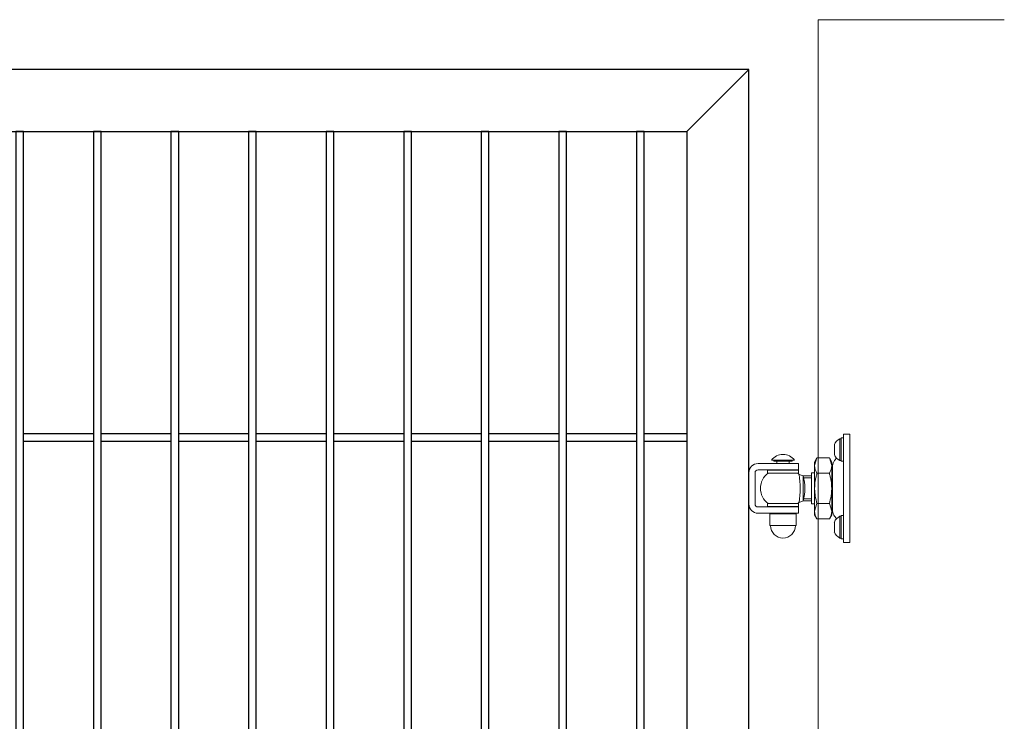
# Model space of a CAD drawing. Header units: inches. Extents: x 1156 to 71303, y -52654 to 51.
# Tile 138 of 217: x 63956 to 64083, y -41534 to -41443. Entities that reach past the tile are written whole.
import ezdxf

# ---------------------------------------------------------------- set-up
doc = ezdxf.new("R2010")
doc.units = ezdxf.units.IN
doc.header["$MEASUREMENT"] = 0
doc.layers.add('--ogr.-panele', color=252, linetype='Continuous', lineweight=0)
doc.layers.add('AW OGRODZENIA', color=253, linetype='Continuous')
doc.layers.add('AW WYMIAR', color=134, linetype='Continuous')

# ---------------------------------------------------------------- blocks, each defined once
blk = doc.blocks.new('zawias_furtka_przod')
at = {"layer": '--ogr.-panele'}
for p, q in [((58.6, 18), (58.6, 32)), ((59.4, 32), (58.6, 32)), ((61, 32.5), (59.4, 32.5)), ((59.4, 32.5), (59.4, 17.5)), ((59.4, 18), (59.4, 32)), ((61, 30), (61, 35)), ((65, 35), (61, 35)), ((65, -35), (65, 35)), ((55.1, 21.9), (55.1, 28.1)), ((61, -30), (61, 30)), ((43.92, 19.63), (42.4, 14.72)), ((43.92, 19.63), (42.4, 17)), ((43.92, 19.63), (51.88, 19.63)), ((51.88, 19.63), (53.4, 14.72)), ((53.4, 17), (51.88, 19.63)), ((56.58, 19.53), (55.29, 17.99)), ((6, 16), (24, 16)), ((14.49, 18.2), (29.51, 18.2)), ((16, 18.2), (16, 17.6)), ((16, 17.6), (28, 17.6)), ((18, 17.2), (18, 16)), ((24, 16), (32, 16)), ((26, 16), (26, 17.2)), ((28, 17.6), (28, 18.2)), ((32, 16), (32, 12)), ((42.4, 14.72), (42.4, 17)), ((42.4, 0), (42.4, 14.72)), ((53.4, 14.72), (53.4, 17)), ((53.4, 0), (53.4, 14.72)), ((54, -14.45), (54, 14.45)), ((58.6, 18), (59.4, 18)), ((59.4, 17.5), (61, 17.5)), ((0, 10), (0, -10)), ((4, 10), (4, -10)), ((6, 12), (24, 12)), ((12, 11.75), (32, 11.75)), ((12, 11.75), (12, 9.75)), ((12, 9.75), (32, 9.75)), ((32, 12), (24, 12)), ((32, 9.75), (32, 11.75)), ((35.09, 8), (32.43, 9.01)), ((40.4, 8), (34.99, 8)), ((35.1, 8), (35.1, -8)), ((40.4, 6.78), (35.1, 6.78)), ((40.4, 10), (40.4, -10)), ((42.4, 10), (40.4, 10)), ((43.92, 9.82), (51.88, 9.82)), ((54, 11.9), (53.4, 11.9)), ((42.4, -14.72), (42.4, 0)), ((53.4, -14.72), (53.4, 0)), ((24, -12), (6, -12)), ((12, -9.75), (32, -9.75)), ((12, -9.75), (12, -11.75)), ((12, -11.75), (32, -11.75)), ((24, -12), (32, -12)), ((32, -11.75), (32, -9.75)), ((32, -12), (32, -16)), ((32.43, -9.01), (35.09, -8)), ((34.99, -8), (40.4, -8)), ((40.4, -6.77), (35.1, -6.77)), ((40.4, -10), (42.4, -10)), ((43.92, -9.82), (42.4, -14.72)), ((43.92, -9.82), (51.88, -9.82)), ((51.88, -9.82), (53.4, -14.72)), ((53.4, -11.9), (54, -11.9)), ((24, -16), (6, -16)), ((13.6, -16.5), (30.4, -16.5)), ((13.6, -16.5), (13.6, -24)), ((14, -16), (14, -16.5)), ((32, -16), (24, -16)), ((30, -16.5), (30, -16)), ((30.4, -24), (30.4, -16.5)), ((42.4, -14.72), (42.4, -17)), ((42.4, -17), (43.92, -19.63)), ((51.88, -19.63), (53.4, -17)), ((53.4, -14.72), (53.4, -17)), ((55.29, -17.99), (56.58, -19.53)), ((58.6, -32), (58.6, -18)), ((59.4, -18), (58.6, -18)), ((59.4, -32.5), (59.4, -17.5)), ((61, -17.5), (59.4, -17.5)), ((13.6, -24), (30.4, -24)), ((43.92, -19.63), (51.88, -19.63)), ((55.1, -28.1), (55.1, -21.9)), ((61, -35), (61, -30)), ((58.6, -32), (59.4, -32)), ((59.4, -32.5), (61, -32.5)), ((65, -35), (61, -35))]:
    blk.add_line(p, q, dxfattribs=at)
for centre, radius, start, end in [((62.04, 25.34), 7.5, 117.31965, 157.17681), ((55.47, 28.1), 0.375, 157.17682, 180), ((22, 12.42), 9.47, 37.5942, 142.40579), ((55.47, 21.9), 0.375, 180, 202.82318), ((62.04, 24.66), 7.5, 202.82318, 242.68034), ((6, 10), 6, 90, 180), ((17.6, 17.2), 0.4, 0, 90), ((26.4, 17.2), 0.4, 90, 180), ((51.98, 15), 9.59, 181.65457, 212.72967), ((43.82, 15), 9.59, 327.27032, 358.34543), ((59.5, 14.45), 5.5, 140, 180), ((6, 10), 2, 90, 180), ((19.51, 0), 12.01, 125.70064, 234.29936), ((24.49, 0), 12.01, 48.45917, 54.29936), ((-34.74, 0), 67.77, 352.36423, 7.63644), ((3.25, 0), 32.83, 345.89784, 14.10353), ((6, -10), 6, 180, 270), ((6, -10), 2, 180, 270), ((24.49, 0), 12.01, 305.70064, 311.57727), ((51.98, -14.45), 9.59, 181.65457, 212.72967), ((43.82, -14.45), 9.59, 327.27032, 358.34543), ((59.5, -14.45), 5.5, 180, 220), ((62.04, -24.66), 7.5, 117.31965, 157.17681), ((22, -24), 8, 180, 0), ((55.47, -21.9), 0.375, 157.17682, 180), ((55.47, -28.1), 0.375, 180, 202.82318), ((62.04, -25.34), 7.5, 202.82318, 242.68034)]:
    blk.add_arc(centre, radius, start, end, dxfattribs=at)
for points in [[(43.92, 9.82), (43.69, 9.02), (43.48, 8.21), (43.1, 6.58), (42.94, 5.76), (42.54, 3.31), (42.4, 1.66), (42.4, 0)], [(51.88, 9.82), (52.11, 9.02), (52.32, 8.21), (52.7, 6.58), (52.86, 5.76), (53.26, 3.31), (53.4, 1.66), (53.4, 0)], [(42.4, 0), (42.4, -0.83), (42.44, -1.66), (42.58, -3.33), (42.68, -4.16), (43.08, -6.62), (43.46, -8.23), (43.92, -9.82)], [(53.4, 0), (53.4, -0.83), (53.36, -1.66), (53.22, -3.33), (53.12, -4.16), (52.72, -6.62), (52.34, -8.23), (51.88, -9.82)]]:
    blk.add_open_spline(points, degree=3, knots=[0, 0, 0, 0, 0.25, 0.25, 0.5, 0.5, 1, 1, 1, 1], dxfattribs=at)

msp = doc.modelspace()

# ---------------------------------------------------------------- linework, layer by layer
at = {"layer": '--ogr.-panele', "color": 0}
for p, q in [((64058.986, -41750.487), (64058.986, -41443.474)), ((64058.986, -41443.474), (64082.986, -41443.474))]:
    msp.add_line(p, q, dxfattribs=at)
at = {"layer": 'AW OGRODZENIA'}
for p, q in [((64050.056, -41449.913), (63872.056, -41449.913)), ((64050.056, -41449.913), (64042.056, -41457.913)), ((64050.056, -41739.913), (64050.056, -41449.913)), ((63880.056, -41457.913), (64042.056, -41457.913)), ((64042.056, -41457.913), (64042.056, -41731.913)), ((63956.556, -41496.834), (63965.564, -41496.834)), ((63956.556, -41496.834), (63965.564, -41496.834)), ((63956.556, -41496.834), (63965.564, -41496.834)), ((63956.556, -41496.834), (63965.564, -41496.834)), ((63956.556, -41496.834), (63965.564, -41496.834)), ((63956.556, -41496.834), (63965.564, -41496.834)), ((63956.556, -41496.834), (63965.564, -41496.834)), ((63956.556, -41496.834), (63965.564, -41496.834)), ((63956.556, -41496.834), (63965.564, -41496.834)), ((63956.556, -41496.834), (63965.564, -41496.834)), ((63956.556, -41496.834), (63965.564, -41496.834)), ((63956.556, -41496.834), (63965.564, -41496.834)), ((63956.556, -41496.834), (63965.564, -41496.834)), ((63956.556, -41496.834), (63965.564, -41496.834)), ((63956.556, -41496.834), (63965.564, -41496.834)), ((63956.556, -41496.834), (63965.564, -41496.834)), ((63956.556, -41496.834), (63965.564, -41496.834)), ((63956.556, -41496.834), (63965.564, -41496.834)), ((63956.556, -41496.834), (63965.564, -41496.834)), ((63956.556, -41496.834), (63965.564, -41496.834)), ((63956.556, -41496.834), (63965.564, -41496.834)), ((63956.556, -41496.834), (63965.564, -41496.834)), ((63956.556, -41496.834), (63965.564, -41496.834)), ((63956.556, -41496.834), (63965.564, -41496.834)), ((63956.556, -41496.834), (63965.564, -41496.834)), ((63966.556, -41496.834), (63975.564, -41496.834)), ((63966.556, -41496.834), (63975.564, -41496.834)), ((63966.556, -41496.834), (63975.564, -41496.834)), ((63966.556, -41496.834), (63975.564, -41496.834)), ((63966.556, -41496.834), (63975.564, -41496.834)), ((63966.556, -41496.834), (63975.564, -41496.834)), ((63966.556, -41496.834), (63975.564, -41496.834)), ((63966.556, -41496.834), (63975.564, -41496.834)), ((63966.556, -41496.834), (63975.564, -41496.834)), ((63966.556, -41496.834), (63975.564, -41496.834)), ((63966.556, -41496.834), (63975.564, -41496.834)), ((63966.556, -41496.834), (63975.564, -41496.834)), ((63966.556, -41496.834), (63975.564, -41496.834)), ((63966.556, -41496.834), (63975.564, -41496.834)), ((63966.556, -41496.834), (63975.564, -41496.834)), ((63966.556, -41496.834), (63975.564, -41496.834)), ((63966.556, -41496.834), (63975.564, -41496.834)), ((63966.556, -41496.834), (63975.564, -41496.834)), ((63966.556, -41496.834), (63975.564, -41496.834)), ((63966.556, -41496.834), (63975.564, -41496.834)), ((63966.556, -41496.834), (63975.564, -41496.834)), ((63966.556, -41496.834), (63975.564, -41496.834)), ((63966.556, -41496.834), (63975.564, -41496.834)), ((63966.556, -41496.834), (63975.564, -41496.834)), ((63966.556, -41496.834), (63975.564, -41496.834)), ((63976.556, -41496.834), (63985.564, -41496.834)), ((63976.556, -41496.834), (63985.564, -41496.834)), ((63976.556, -41496.834), (63985.564, -41496.834)), ((63976.556, -41496.834), (63985.564, -41496.834)), ((63976.556, -41496.834), (63985.564, -41496.834)), ((63976.556, -41496.834), (63985.564, -41496.834)), ((63976.556, -41496.834), (63985.564, -41496.834)), ((63976.556, -41496.834), (63985.564, -41496.834)), ((63976.556, -41496.834), (63985.564, -41496.834)), ((63976.556, -41496.834), (63985.564, -41496.834)), ((63976.556, -41496.834), (63985.564, -41496.834)), ((63976.556, -41496.834), (63985.564, -41496.834)), ((63976.556, -41496.834), (63985.564, -41496.834)), ((63976.556, -41496.834), (63985.564, -41496.834)), ((63976.556, -41496.834), (63985.564, -41496.834)), ((63976.556, -41496.834), (63985.564, -41496.834)), ((63976.556, -41496.834), (63985.564, -41496.834)), ((63976.556, -41496.834), (63985.564, -41496.834)), ((63976.556, -41496.834), (63985.564, -41496.834)), ((63976.556, -41496.834), (63985.564, -41496.834)), ((63976.556, -41496.834), (63985.564, -41496.834)), ((63976.556, -41496.834), (63985.564, -41496.834)), ((63976.556, -41496.834), (63985.564, -41496.834)), ((63976.556, -41496.834), (63985.564, -41496.834)), ((63976.556, -41496.834), (63985.564, -41496.834)), ((63986.556, -41496.834), (63995.564, -41496.834)), ((63986.556, -41496.834), (63995.564, -41496.834)), ((63986.556, -41496.834), (63995.564, -41496.834)), ((63986.556, -41496.834), (63995.564, -41496.834)), ((63986.556, -41496.834), (63995.564, -41496.834)), ((63986.556, -41496.834), (63995.564, -41496.834)), ((63986.556, -41496.834), (63995.564, -41496.834)), ((63986.556, -41496.834), (63995.564, -41496.834)), ((63986.556, -41496.834), (63995.564, -41496.834)), ((63986.556, -41496.834), (63995.564, -41496.834)), ((63986.556, -41496.834), (63995.564, -41496.834)), ((63986.556, -41496.834), (63995.564, -41496.834)), ((63986.556, -41496.834), (63995.564, -41496.834)), ((63986.556, -41496.834), (63995.564, -41496.834)), ((63986.556, -41496.834), (63995.564, -41496.834)), ((63986.556, -41496.834), (63995.564, -41496.834)), ((63986.556, -41496.834), (63995.564, -41496.834)), ((63986.556, -41496.834), (63995.564, -41496.834)), ((63986.556, -41496.834), (63995.564, -41496.834)), ((63986.556, -41496.834), (63995.564, -41496.834)), ((63986.556, -41496.834), (63995.564, -41496.834)), ((63986.556, -41496.834), (63995.564, -41496.834)), ((63986.556, -41496.834), (63995.564, -41496.834)), ((63986.556, -41496.834), (63995.564, -41496.834)), ((63986.556, -41496.834), (63995.564, -41496.834)), ((63996.556, -41496.834), (64005.564, -41496.834)), ((63996.556, -41496.834), (64005.564, -41496.834)), ((63996.556, -41496.834), (64005.564, -41496.834)), ((63996.556, -41496.834), (64005.564, -41496.834)), ((63996.556, -41496.834), (64005.564, -41496.834)), ((63996.556, -41496.834), (64005.564, -41496.834)), ((63996.556, -41496.834), (64005.564, -41496.834)), ((63996.556, -41496.834), (64005.564, -41496.834)), ((63996.556, -41496.834), (64005.564, -41496.834)), ((63996.556, -41496.834), (64005.564, -41496.834)), ((63996.556, -41496.834), (64005.564, -41496.834)), ((63996.556, -41496.834), (64005.564, -41496.834)), ((63996.556, -41496.834), (64005.564, -41496.834)), ((63996.556, -41496.834), (64005.564, -41496.834)), ((63996.556, -41496.834), (64005.564, -41496.834)), ((63996.556, -41496.834), (64005.564, -41496.834)), ((63996.556, -41496.834), (64005.564, -41496.834)), ((63996.556, -41496.834), (64005.564, -41496.834)), ((63996.556, -41496.834), (64005.564, -41496.834)), ((63996.556, -41496.834), (64005.564, -41496.834)), ((63996.556, -41496.834), (64005.564, -41496.834)), ((63996.556, -41496.834), (64005.564, -41496.834)), ((63996.556, -41496.834), (64005.564, -41496.834)), ((63996.556, -41496.834), (64005.564, -41496.834)), ((63996.556, -41496.834), (64005.564, -41496.834)), ((64006.556, -41496.834), (64015.564, -41496.834)), ((64006.556, -41496.834), (64015.564, -41496.834)), ((64006.556, -41496.834), (64015.564, -41496.834)), ((64006.556, -41496.834), (64015.564, -41496.834)), ((64006.556, -41496.834), (64015.564, -41496.834)), ((64006.556, -41496.834), (64015.564, -41496.834)), ((64006.556, -41496.834), (64015.564, -41496.834)), ((64006.556, -41496.834), (64015.564, -41496.834)), ((64006.556, -41496.834), (64015.564, -41496.834)), ((64006.556, -41496.834), (64015.564, -41496.834)), ((64006.556, -41496.834), (64015.564, -41496.834)), ((64006.556, -41496.834), (64015.564, -41496.834)), ((64006.556, -41496.834), (64015.564, -41496.834)), ((64006.556, -41496.834), (64015.564, -41496.834)), ((64006.556, -41496.834), (64015.564, -41496.834)), ((64006.556, -41496.834), (64015.564, -41496.834)), ((64006.556, -41496.834), (64015.564, -41496.834)), ((64006.556, -41496.834), (64015.564, -41496.834)), ((64006.556, -41496.834), (64015.564, -41496.834)), ((64006.556, -41496.834), (64015.564, -41496.834)), ((64006.556, -41496.834), (64015.564, -41496.834)), ((64006.556, -41496.834), (64015.564, -41496.834)), ((64006.556, -41496.834), (64015.564, -41496.834)), ((64006.556, -41496.834), (64015.564, -41496.834)), ((64006.556, -41496.834), (64015.564, -41496.834)), ((64016.556, -41496.834), (64025.564, -41496.834)), ((64016.556, -41496.834), (64025.564, -41496.834)), ((64016.556, -41496.834), (64025.564, -41496.834)), ((64016.556, -41496.834), (64025.564, -41496.834)), ((64016.556, -41496.834), (64025.564, -41496.834)), ((64016.556, -41496.834), (64025.564, -41496.834)), ((64016.556, -41496.834), (64025.564, -41496.834)), ((64016.556, -41496.834), (64025.564, -41496.834)), ((64016.556, -41496.834), (64025.564, -41496.834)), ((64016.556, -41496.834), (64025.564, -41496.834)), ((64016.556, -41496.834), (64025.564, -41496.834)), ((64016.556, -41496.834), (64025.564, -41496.834)), ((64016.556, -41496.834), (64025.564, -41496.834)), ((64016.556, -41496.834), (64025.564, -41496.834)), ((64016.556, -41496.834), (64025.564, -41496.834)), ((64016.556, -41496.834), (64025.564, -41496.834)), ((64016.556, -41496.834), (64025.564, -41496.834)), ((64016.556, -41496.834), (64025.564, -41496.834)), ((64016.556, -41496.834), (64025.564, -41496.834)), ((64016.556, -41496.834), (64025.564, -41496.834)), ((64016.556, -41496.834), (64025.564, -41496.834)), ((64016.556, -41496.834), (64025.564, -41496.834)), ((64016.556, -41496.834), (64025.564, -41496.834)), ((64016.556, -41496.834), (64025.564, -41496.834)), ((64016.556, -41496.834), (64025.564, -41496.834)), ((64026.556, -41496.834), (64035.564, -41496.834)), ((64026.556, -41496.834), (64035.564, -41496.834)), ((64026.556, -41496.834), (64035.564, -41496.834)), ((64026.556, -41496.834), (64035.564, -41496.834)), ((64026.556, -41496.834), (64035.564, -41496.834)), ((64026.556, -41496.834), (64035.564, -41496.834)), ((64026.556, -41496.834), (64035.564, -41496.834)), ((64026.556, -41496.834), (64035.564, -41496.834)), ((64026.556, -41496.834), (64035.564, -41496.834)), ((64026.556, -41496.834), (64035.564, -41496.834)), ((64026.556, -41496.834), (64035.564, -41496.834)), ((64026.556, -41496.834), (64035.564, -41496.834)), ((64026.556, -41496.834), (64035.564, -41496.834)), ((64026.556, -41496.834), (64035.564, -41496.834)), ((64026.556, -41496.834), (64035.564, -41496.834)), ((64026.556, -41496.834), (64035.564, -41496.834)), ((64026.556, -41496.834), (64035.564, -41496.834)), ((64026.556, -41496.834), (64035.564, -41496.834)), ((64026.556, -41496.834), (64035.564, -41496.834)), ((64026.556, -41496.834), (64035.564, -41496.834)), ((64026.556, -41496.834), (64035.564, -41496.834)), ((64026.556, -41496.834), (64035.564, -41496.834)), ((64026.556, -41496.834), (64035.564, -41496.834)), ((64026.556, -41496.834), (64035.564, -41496.834)), ((64026.556, -41496.834), (64035.564, -41496.834)), ((64036.556, -41496.834), (64042.056, -41496.834)), ((64036.556, -41496.834), (64042.056, -41496.834)), ((64036.556, -41496.834), (64042.056, -41496.834)), ((64036.556, -41496.834), (64042.056, -41496.834)), ((64036.556, -41496.834), (64042.056, -41496.834)), ((64036.556, -41496.834), (64042.056, -41496.834)), ((64036.556, -41496.834), (64042.056, -41496.834)), ((64036.556, -41496.834), (64042.056, -41496.834)), ((64036.556, -41496.834), (64042.056, -41496.834)), ((64036.556, -41496.834), (64042.056, -41496.834)), ((64036.556, -41496.834), (64042.056, -41496.834)), ((64036.556, -41496.834), (64042.056, -41496.834)), ((64036.556, -41496.834), (64042.056, -41496.834)), ((64036.556, -41496.834), (64042.056, -41496.834)), ((64036.556, -41496.834), (64042.056, -41496.834)), ((64036.556, -41496.834), (64042.056, -41496.834)), ((64036.556, -41496.834), (64042.056, -41496.834)), ((64036.556, -41496.834), (64042.056, -41496.834)), ((64036.556, -41496.834), (64042.056, -41496.834)), ((64036.556, -41496.834), (64042.056, -41496.834)), ((64036.556, -41496.834), (64042.056, -41496.834)), ((64036.556, -41496.834), (64042.056, -41496.834)), ((64036.556, -41496.834), (64042.056, -41496.834)), ((64036.556, -41496.834), (64042.056, -41496.834)), ((64036.556, -41496.834), (64042.056, -41496.834)), ((63956.556, -41497.834), (63965.564, -41497.834)), ((63956.556, -41497.834), (63965.564, -41497.834)), ((63956.556, -41497.834), (63965.564, -41497.834)), ((63956.556, -41497.834), (63965.564, -41497.834)), ((63956.556, -41497.834), (63965.564, -41497.834)), ((63956.556, -41497.834), (63965.564, -41497.834)), ((63956.556, -41497.834), (63965.564, -41497.834)), ((63956.556, -41497.834), (63965.564, -41497.834)), ((63956.556, -41497.834), (63965.564, -41497.834)), ((63956.556, -41497.834), (63965.564, -41497.834)), ((63956.556, -41497.834), (63965.564, -41497.834)), ((63956.556, -41497.834), (63965.564, -41497.834)), ((63956.556, -41497.834), (63965.564, -41497.834)), ((63956.556, -41497.834), (63965.564, -41497.834)), ((63956.556, -41497.834), (63965.564, -41497.834)), ((63956.556, -41497.834), (63965.564, -41497.834)), ((63956.556, -41497.834), (63965.564, -41497.834)), ((63956.556, -41497.834), (63965.564, -41497.834)), ((63956.556, -41497.834), (63965.564, -41497.834)), ((63956.556, -41497.834), (63965.564, -41497.834)), ((63956.556, -41497.834), (63965.564, -41497.834)), ((63956.556, -41497.834), (63965.564, -41497.834)), ((63956.556, -41497.834), (63965.564, -41497.834)), ((63956.556, -41497.834), (63965.564, -41497.834)), ((63956.556, -41497.834), (63965.564, -41497.834)), ((63966.556, -41497.834), (63975.564, -41497.834)), ((63966.556, -41497.834), (63975.564, -41497.834)), ((63966.556, -41497.834), (63975.564, -41497.834)), ((63966.556, -41497.834), (63975.564, -41497.834)), ((63966.556, -41497.834), (63975.564, -41497.834)), ((63966.556, -41497.834), (63975.564, -41497.834)), ((63966.556, -41497.834), (63975.564, -41497.834)), ((63966.556, -41497.834), (63975.564, -41497.834)), ((63966.556, -41497.834), (63975.564, -41497.834)), ((63966.556, -41497.834), (63975.564, -41497.834)), ((63966.556, -41497.834), (63975.564, -41497.834)), ((63966.556, -41497.834), (63975.564, -41497.834)), ((63966.556, -41497.834), (63975.564, -41497.834)), ((63966.556, -41497.834), (63975.564, -41497.834)), ((63966.556, -41497.834), (63975.564, -41497.834)), ((63966.556, -41497.834), (63975.564, -41497.834)), ((63966.556, -41497.834), (63975.564, -41497.834)), ((63966.556, -41497.834), (63975.564, -41497.834)), ((63966.556, -41497.834), (63975.564, -41497.834)), ((63966.556, -41497.834), (63975.564, -41497.834)), ((63966.556, -41497.834), (63975.564, -41497.834)), ((63966.556, -41497.834), (63975.564, -41497.834)), ((63966.556, -41497.834), (63975.564, -41497.834)), ((63966.556, -41497.834), (63975.564, -41497.834)), ((63966.556, -41497.834), (63975.564, -41497.834)), ((63976.556, -41497.834), (63985.564, -41497.834)), ((63976.556, -41497.834), (63985.564, -41497.834)), ((63976.556, -41497.834), (63985.564, -41497.834)), ((63976.556, -41497.834), (63985.564, -41497.834)), ((63976.556, -41497.834), (63985.564, -41497.834)), ((63976.556, -41497.834), (63985.564, -41497.834)), ((63976.556, -41497.834), (63985.564, -41497.834)), ((63976.556, -41497.834), (63985.564, -41497.834)), ((63976.556, -41497.834), (63985.564, -41497.834)), ((63976.556, -41497.834), (63985.564, -41497.834)), ((63976.556, -41497.834), (63985.564, -41497.834)), ((63976.556, -41497.834), (63985.564, -41497.834)), ((63976.556, -41497.834), (63985.564, -41497.834)), ((63976.556, -41497.834), (63985.564, -41497.834)), ((63976.556, -41497.834), (63985.564, -41497.834)), ((63976.556, -41497.834), (63985.564, -41497.834)), ((63976.556, -41497.834), (63985.564, -41497.834)), ((63976.556, -41497.834), (63985.564, -41497.834)), ((63976.556, -41497.834), (63985.564, -41497.834)), ((63976.556, -41497.834), (63985.564, -41497.834)), ((63976.556, -41497.834), (63985.564, -41497.834)), ((63976.556, -41497.834), (63985.564, -41497.834)), ((63976.556, -41497.834), (63985.564, -41497.834)), ((63976.556, -41497.834), (63985.564, -41497.834)), ((63976.556, -41497.834), (63985.564, -41497.834)), ((63986.556, -41497.834), (63995.564, -41497.834)), ((63986.556, -41497.834), (63995.564, -41497.834)), ((63986.556, -41497.834), (63995.564, -41497.834)), ((63986.556, -41497.834), (63995.564, -41497.834)), ((63986.556, -41497.834), (63995.564, -41497.834)), ((63986.556, -41497.834), (63995.564, -41497.834)), ((63986.556, -41497.834), (63995.564, -41497.834)), ((63986.556, -41497.834), (63995.564, -41497.834)), ((63986.556, -41497.834), (63995.564, -41497.834)), ((63986.556, -41497.834), (63995.564, -41497.834)), ((63986.556, -41497.834), (63995.564, -41497.834)), ((63986.556, -41497.834), (63995.564, -41497.834)), ((63986.556, -41497.834), (63995.564, -41497.834)), ((63986.556, -41497.834), (63995.564, -41497.834)), ((63986.556, -41497.834), (63995.564, -41497.834)), ((63986.556, -41497.834), (63995.564, -41497.834)), ((63986.556, -41497.834), (63995.564, -41497.834)), ((63986.556, -41497.834), (63995.564, -41497.834)), ((63986.556, -41497.834), (63995.564, -41497.834)), ((63986.556, -41497.834), (63995.564, -41497.834)), ((63986.556, -41497.834), (63995.564, -41497.834)), ((63986.556, -41497.834), (63995.564, -41497.834)), ((63986.556, -41497.834), (63995.564, -41497.834)), ((63986.556, -41497.834), (63995.564, -41497.834)), ((63986.556, -41497.834), (63995.564, -41497.834)), ((63996.556, -41497.834), (64005.564, -41497.834)), ((63996.556, -41497.834), (64005.564, -41497.834)), ((63996.556, -41497.834), (64005.564, -41497.834)), ((63996.556, -41497.834), (64005.564, -41497.834)), ((63996.556, -41497.834), (64005.564, -41497.834)), ((63996.556, -41497.834), (64005.564, -41497.834)), ((63996.556, -41497.834), (64005.564, -41497.834)), ((63996.556, -41497.834), (64005.564, -41497.834)), ((63996.556, -41497.834), (64005.564, -41497.834)), ((63996.556, -41497.834), (64005.564, -41497.834)), ((63996.556, -41497.834), (64005.564, -41497.834)), ((63996.556, -41497.834), (64005.564, -41497.834)), ((63996.556, -41497.834), (64005.564, -41497.834)), ((63996.556, -41497.834), (64005.564, -41497.834)), ((63996.556, -41497.834), (64005.564, -41497.834)), ((63996.556, -41497.834), (64005.564, -41497.834)), ((63996.556, -41497.834), (64005.564, -41497.834)), ((63996.556, -41497.834), (64005.564, -41497.834)), ((63996.556, -41497.834), (64005.564, -41497.834)), ((63996.556, -41497.834), (64005.564, -41497.834)), ((63996.556, -41497.834), (64005.564, -41497.834)), ((63996.556, -41497.834), (64005.564, -41497.834)), ((63996.556, -41497.834), (64005.564, -41497.834)), ((63996.556, -41497.834), (64005.564, -41497.834)), ((63996.556, -41497.834), (64005.564, -41497.834)), ((64006.556, -41497.834), (64015.564, -41497.834)), ((64006.556, -41497.834), (64015.564, -41497.834)), ((64006.556, -41497.834), (64015.564, -41497.834)), ((64006.556, -41497.834), (64015.564, -41497.834)), ((64006.556, -41497.834), (64015.564, -41497.834)), ((64006.556, -41497.834), (64015.564, -41497.834)), ((64006.556, -41497.834), (64015.564, -41497.834)), ((64006.556, -41497.834), (64015.564, -41497.834)), ((64006.556, -41497.834), (64015.564, -41497.834)), ((64006.556, -41497.834), (64015.564, -41497.834)), ((64006.556, -41497.834), (64015.564, -41497.834)), ((64006.556, -41497.834), (64015.564, -41497.834)), ((64006.556, -41497.834), (64015.564, -41497.834)), ((64006.556, -41497.834), (64015.564, -41497.834)), ((64006.556, -41497.834), (64015.564, -41497.834)), ((64006.556, -41497.834), (64015.564, -41497.834)), ((64006.556, -41497.834), (64015.564, -41497.834)), ((64006.556, -41497.834), (64015.564, -41497.834)), ((64006.556, -41497.834), (64015.564, -41497.834)), ((64006.556, -41497.834), (64015.564, -41497.834)), ((64006.556, -41497.834), (64015.564, -41497.834)), ((64006.556, -41497.834), (64015.564, -41497.834)), ((64006.556, -41497.834), (64015.564, -41497.834)), ((64006.556, -41497.834), (64015.564, -41497.834)), ((64006.556, -41497.834), (64015.564, -41497.834)), ((64016.556, -41497.834), (64025.564, -41497.834)), ((64016.556, -41497.834), (64025.564, -41497.834)), ((64016.556, -41497.834), (64025.564, -41497.834)), ((64016.556, -41497.834), (64025.564, -41497.834)), ((64016.556, -41497.834), (64025.564, -41497.834)), ((64016.556, -41497.834), (64025.564, -41497.834)), ((64016.556, -41497.834), (64025.564, -41497.834)), ((64016.556, -41497.834), (64025.564, -41497.834)), ((64016.556, -41497.834), (64025.564, -41497.834)), ((64016.556, -41497.834), (64025.564, -41497.834)), ((64016.556, -41497.834), (64025.564, -41497.834)), ((64016.556, -41497.834), (64025.564, -41497.834)), ((64016.556, -41497.834), (64025.564, -41497.834)), ((64016.556, -41497.834), (64025.564, -41497.834)), ((64016.556, -41497.834), (64025.564, -41497.834)), ((64016.556, -41497.834), (64025.564, -41497.834)), ((64016.556, -41497.834), (64025.564, -41497.834)), ((64016.556, -41497.834), (64025.564, -41497.834)), ((64016.556, -41497.834), (64025.564, -41497.834)), ((64016.556, -41497.834), (64025.564, -41497.834)), ((64016.556, -41497.834), (64025.564, -41497.834)), ((64016.556, -41497.834), (64025.564, -41497.834)), ((64016.556, -41497.834), (64025.564, -41497.834)), ((64016.556, -41497.834), (64025.564, -41497.834)), ((64016.556, -41497.834), (64025.564, -41497.834)), ((64026.556, -41497.834), (64035.564, -41497.834)), ((64026.556, -41497.834), (64035.564, -41497.834)), ((64026.556, -41497.834), (64035.564, -41497.834)), ((64026.556, -41497.834), (64035.564, -41497.834)), ((64026.556, -41497.834), (64035.564, -41497.834)), ((64026.556, -41497.834), (64035.564, -41497.834)), ((64026.556, -41497.834), (64035.564, -41497.834)), ((64026.556, -41497.834), (64035.564, -41497.834)), ((64026.556, -41497.834), (64035.564, -41497.834)), ((64026.556, -41497.834), (64035.564, -41497.834)), ((64026.556, -41497.834), (64035.564, -41497.834)), ((64026.556, -41497.834), (64035.564, -41497.834)), ((64026.556, -41497.834), (64035.564, -41497.834)), ((64026.556, -41497.834), (64035.564, -41497.834)), ((64026.556, -41497.834), (64035.564, -41497.834)), ((64026.556, -41497.834), (64035.564, -41497.834)), ((64026.556, -41497.834), (64035.564, -41497.834)), ((64026.556, -41497.834), (64035.564, -41497.834)), ((64026.556, -41497.834), (64035.564, -41497.834)), ((64026.556, -41497.834), (64035.564, -41497.834)), ((64026.556, -41497.834), (64035.564, -41497.834)), ((64026.556, -41497.834), (64035.564, -41497.834)), ((64026.556, -41497.834), (64035.564, -41497.834)), ((64026.556, -41497.834), (64035.564, -41497.834)), ((64026.556, -41497.834), (64035.564, -41497.834)), ((64036.556, -41497.834), (64042.056, -41497.834)), ((64036.556, -41497.834), (64042.056, -41497.834)), ((64036.556, -41497.834), (64042.056, -41497.834)), ((64036.556, -41497.834), (64042.056, -41497.834)), ((64036.556, -41497.834), (64042.056, -41497.834)), ((64036.556, -41497.834), (64042.056, -41497.834)), ((64036.556, -41497.834), (64042.056, -41497.834)), ((64036.556, -41497.834), (64042.056, -41497.834)), ((64036.556, -41497.834), (64042.056, -41497.834)), ((64036.556, -41497.834), (64042.056, -41497.834)), ((64036.556, -41497.834), (64042.056, -41497.834)), ((64036.556, -41497.834), (64042.056, -41497.834)), ((64036.556, -41497.834), (64042.056, -41497.834)), ((64036.556, -41497.834), (64042.056, -41497.834)), ((64036.556, -41497.834), (64042.056, -41497.834)), ((64036.556, -41497.834), (64042.056, -41497.834)), ((64036.556, -41497.834), (64042.056, -41497.834)), ((64036.556, -41497.834), (64042.056, -41497.834)), ((64036.556, -41497.834), (64042.056, -41497.834)), ((64036.556, -41497.834), (64042.056, -41497.834)), ((64036.556, -41497.834), (64042.056, -41497.834)), ((64036.556, -41497.834), (64042.056, -41497.834)), ((64036.556, -41497.834), (64042.056, -41497.834)), ((64036.556, -41497.834), (64042.056, -41497.834)), ((64036.556, -41497.834), (64042.056, -41497.834))]:
    msp.add_line(p, q, dxfattribs=at)
for points in [[(63956.556, -41457.913), (63955.564, -41457.913), (63955.564, -41731.913), (63956.556, -41731.913)], [(63966.556, -41457.913), (63965.564, -41457.913), (63965.564, -41731.913), (63966.556, -41731.913)], [(63976.556, -41457.913), (63975.564, -41457.913), (63975.564, -41731.913), (63976.556, -41731.913)], [(63986.556, -41457.913), (63985.564, -41457.913), (63985.564, -41731.913), (63986.556, -41731.913)], [(63996.556, -41457.913), (63995.564, -41457.913), (63995.564, -41731.913), (63996.556, -41731.913)], [(64006.556, -41457.913), (64005.564, -41457.913), (64005.564, -41731.913), (64006.556, -41731.913)], [(64016.556, -41457.913), (64015.564, -41457.913), (64015.564, -41731.913), (64016.556, -41731.913)], [(64026.556, -41457.913), (64025.564, -41457.913), (64025.564, -41731.913), (64026.556, -41731.913)], [(64036.556, -41457.913), (64035.564, -41457.913), (64035.564, -41731.913), (64036.556, -41731.913)]]:
    msp.add_lwpolyline(points, close=True, dxfattribs=at)

# ---------------------------------------------------------------- block references
at = {"layer": 'AW WYMIAR', "xscale": 0.2, "yscale": 0.2, "zscale": 0.2}
msp.add_blockref('zawias_furtka_przod', (64050.056, -41503.913), dxfattribs=at)

doc.saveas('drawing.dxf')
